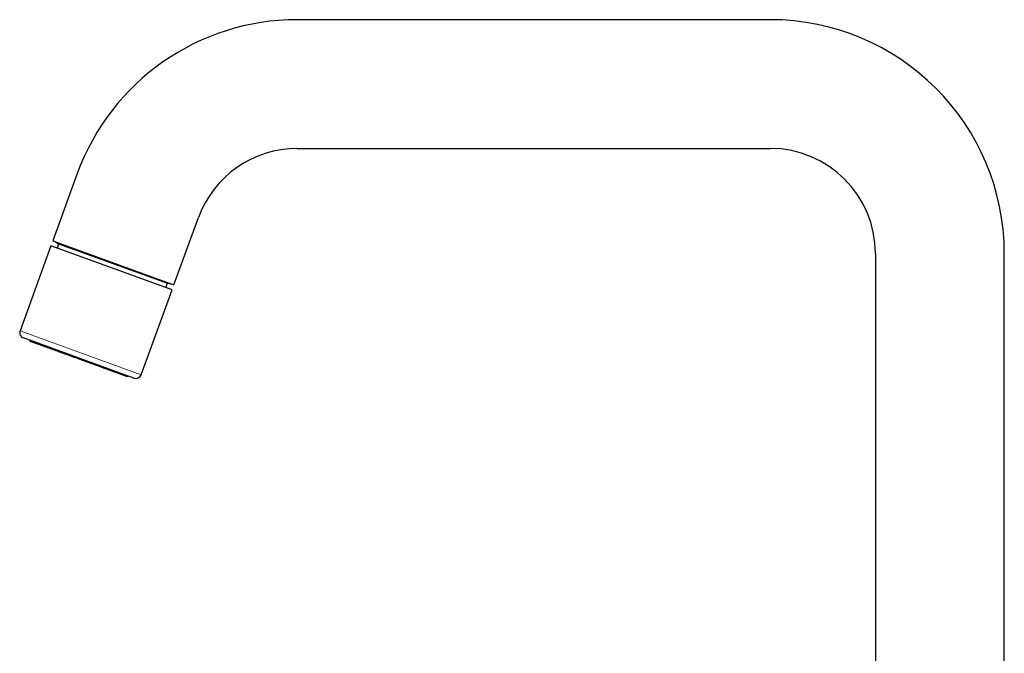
# Model space of a CAD drawing. Header units: millimetres. Extents: x 8 to 706, y 12 to 649.
# Tile 5 of 41: x 28 to 202, y 537 to 649. Entities that reach past the tile are written whole.
import ezdxf

# ---------------------------------------------------------------- set-up
doc = ezdxf.new("R2010")
doc.units = ezdxf.units.MM

msp = doc.modelspace()

# ---------------------------------------------------------------- linework, layer by layer
at = {"color": 7, "linetype": 'Continuous', "lineweight": 30}
for p, q in [((160.34, 648.8), (76.67, 648.8)), ((76.67, 626), (160.34, 626)), ((37.77, 621.56), (33.44, 609.67)), ((54.87, 601.88), (59.19, 613.76)), ((33.44, 609.67), (54.87, 601.88)), ((33.11, 608.76), (27.64, 593.73)), ((43.82, 604.86), (33.11, 608.76)), ((33.75, 609.56), (34.47, 609.14)), ((34.47, 609.14), (34.19, 608.37)), ((34.47, 609.14), (53.74, 602.13)), ((178.94, 607.4), (178.94, 498.5)), ((201.74, 512.55), (201.74, 607.4)), ((54.53, 600.96), (43.82, 604.86)), ((49.06, 585.93), (54.53, 600.96)), ((53.45, 601.36), (53.74, 602.13)), ((53.74, 602.13), (54.55, 601.99)), ((47.78, 585.33), (28.23, 592.45))]:
    msp.add_line(p, q, dxfattribs=at)
at = {"color": 8, "linetype": 'Continuous', "lineweight": 0}
msp.add_line((27.64, 593.73), (49.06, 585.93), dxfattribs=at)
at = {"color": 7, "linetype": 'Continuous', "lineweight": 30}
for centre, radius, start, end in [((76.67, 607.4), 41.4, 90, 160), ((160.34, 607.4), 41.4, 0, 90), ((76.67, 607.4), 18.6, 90, 160), ((160.34, 607.4), 18.6, 0, 90), ((28.58, 593.39), 1, 160, 250), ((48.12, 586.27), 1, 250, 340)]:
    msp.add_arc(centre, radius, start, end, dxfattribs=at)
for points, knots in [([(29.3, 592.06), (29.3, 592.05), (29.31, 592.04), (29.32, 592.02), (29.33, 592), (29.34, 591.97), (29.36, 591.95), (29.38, 591.93), (29.4, 591.9), (29.42, 591.88), (29.46, 591.85), (29.5, 591.83), (29.53, 591.82), (29.55, 591.81)], [0, 0, 0, 0, 0.023937, 0.102022, 0.179883, 0.25765, 0.335346, 0.412987, 0.495939, 0.595883, 0.713261, 0.848036, 1, 1, 1, 1]), ([(37.96, 588.75), (37.86, 588.78), (37.66, 588.86), (37.36, 588.96), (37.07, 589.07), (36.78, 589.18), (36.48, 589.28), (36.19, 589.39), (35.91, 589.49), (35.64, 589.59), (35.38, 589.68), (35.13, 589.78), (34.87, 589.87), (34.62, 589.96), (34.37, 590.05), (34.13, 590.14), (33.89, 590.23), (33.66, 590.31), (33.42, 590.4), (33.2, 590.48), (32.98, 590.56), (32.77, 590.63), (32.57, 590.71), (32.38, 590.78), (32.19, 590.85), (32, 590.92), (31.8, 590.99), (31.6, 591.06), (31.41, 591.13), (31.23, 591.2), (31.06, 591.26), (30.89, 591.32), (30.74, 591.37), (30.6, 591.42), (30.47, 591.47), (30.35, 591.51), (30.24, 591.56), (30.14, 591.59), (30.04, 591.63), (29.95, 591.66), (29.87, 591.69), (29.8, 591.72), (29.74, 591.74), (29.69, 591.76), (29.64, 591.77), (29.61, 591.79), (29.58, 591.8), (29.56, 591.8), (29.55, 591.81), (29.55, 591.81), (29.55, 591.81)], [0, 0, 0, 0, 0.022385, 0.044778, 0.067177, 0.08958, 0.111986, 0.134393, 0.1568, 0.17734, 0.197879, 0.218417, 0.238955, 0.259491, 0.280027, 0.300562, 0.321096, 0.341629, 0.362162, 0.382694, 0.403227, 0.422586, 0.441945, 0.461304, 0.480664, 0.500024, 0.522423, 0.544823, 0.567224, 0.589625, 0.612026, 0.634427, 0.656828, 0.677362, 0.697896, 0.71843, 0.738964, 0.759497, 0.780029, 0.800561, 0.821093, 0.841624, 0.862155, 0.882685, 0.903215, 0.922572, 0.941928, 0.961285, 0.980642, 1, 1, 1, 1]), ([(46.37, 585.69), (46.37, 585.69), (46.36, 585.69), (46.35, 585.69), (46.32, 585.7), (46.28, 585.72), (46.24, 585.73), (46.18, 585.75), (46.12, 585.78), (46.04, 585.8), (45.96, 585.83), (45.88, 585.86), (45.78, 585.9), (45.68, 585.94), (45.57, 585.98), (45.45, 586.02), (45.32, 586.07), (45.18, 586.12), (45.04, 586.17), (44.89, 586.22), (44.74, 586.28), (44.58, 586.34), (44.42, 586.4), (44.25, 586.46), (44.08, 586.52), (43.89, 586.59), (43.69, 586.66), (43.47, 586.74), (43.24, 586.82), (43.01, 586.91), (42.77, 587), (42.53, 587.08), (42.28, 587.17), (42.04, 587.26), (41.8, 587.35), (41.56, 587.44), (41.31, 587.53), (41.06, 587.62), (40.81, 587.71), (40.55, 587.8), (40.29, 587.9), (40.03, 587.99), (39.76, 588.09), (39.5, 588.19), (39.23, 588.28), (38.98, 588.38), (38.72, 588.47), (38.47, 588.56), (38.21, 588.65), (38.04, 588.72), (37.96, 588.75)], [0, 0, 0, 0, 0.022397, 0.044793, 0.067189, 0.089585, 0.111981, 0.134378, 0.156774, 0.177305, 0.197837, 0.218369, 0.238901, 0.259434, 0.279968, 0.300502, 0.321036, 0.34157, 0.362105, 0.382639, 0.403174, 0.422535, 0.441895, 0.461256, 0.480616, 0.499976, 0.522376, 0.544775, 0.567174, 0.589573, 0.611971, 0.63437, 0.656769, 0.677303, 0.697837, 0.718371, 0.738907, 0.759443, 0.779981, 0.800519, 0.821058, 0.841598, 0.862138, 0.882678, 0.903217, 0.922581, 0.941942, 0.9613, 0.980653, 1, 1, 1, 1]), ([(46.37, 585.69), (46.38, 585.68), (46.41, 585.67), (46.45, 585.67), (46.49, 585.66), (46.52, 585.66), (46.56, 585.67), (46.6, 585.68), (46.64, 585.69), (46.67, 585.7), (46.69, 585.71), (46.71, 585.72), (46.71, 585.72)], [0, 0, 0, 0, 0.1409787, 0.2580736, 0.3511129, 0.4221687, 0.5580093, 0.6971023, 0.7725497, 0.8638389, 0.9713776, 1, 1, 1, 1])]:
    msp.add_open_spline(points, degree=3, knots=knots, dxfattribs=at)
at = {"color": 8, "linetype": 'Continuous', "lineweight": 0}
msp.add_open_spline([(37.96, 588.75), (37.96, 588.75), (37.96, 588.75), (37.96, 588.76), (37.97, 588.78), (37.98, 588.81), (37.99, 588.84), (38, 588.87), (38.01, 588.89), (38.01, 588.89)], degree=3, knots=[0, 0, 0, 0, 0.164085, 0.32829, 0.492302, 0.656009, 0.81947, 0.982857, 1, 1, 1, 1], dxfattribs=at)

doc.saveas('drawing.dxf')
